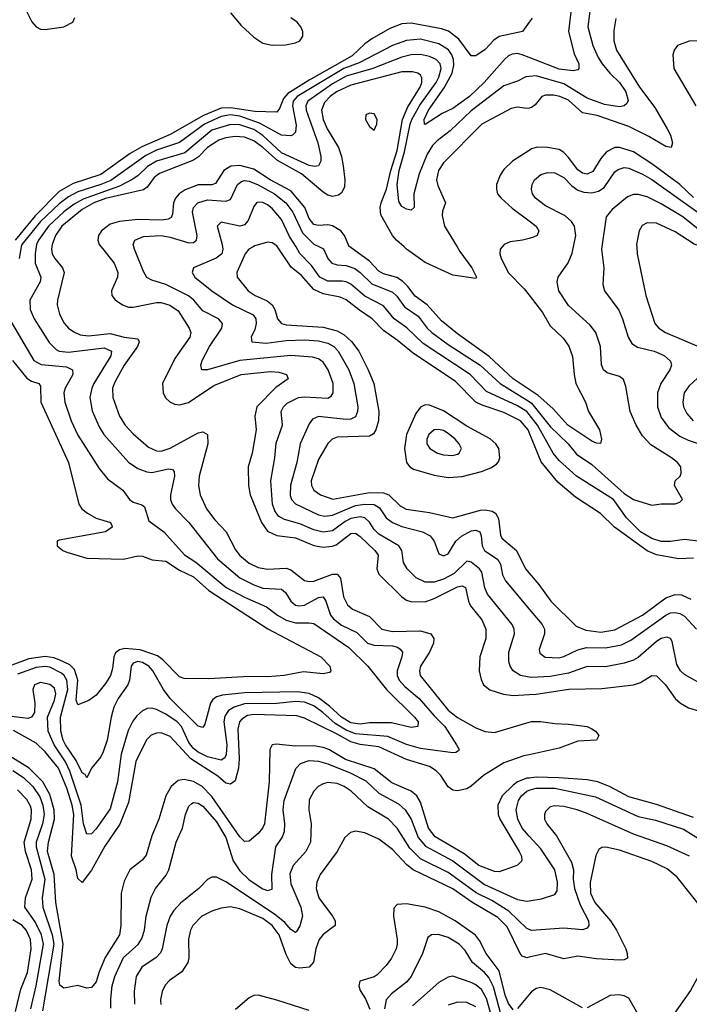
# Model space of a CAD drawing. Header units: inches. Extents: x 1308407 to 1441228, y 959628 to 1036311.
# Tile 30 of 256: x 1337799 to 1340691, y 976730 to 980981. Entities that reach past the tile are written whole.
import ezdxf

# ---------------------------------------------------------------- set-up
doc = ezdxf.new("R2010")
doc.units = ezdxf.units.IN
doc.header["$MEASUREMENT"] = 0
for name, color, linetype in [('B3937', 7, 'Continuous'), ('B3938', 7, 'Continuous'), ('B3947', 7, 'Continuous'), ('B3948', 7, 'Continuous')]:
    doc.layers.add(name, color=color, linetype=linetype)

msp = doc.modelspace()

# ---------------------------------------------------------------- linework, layer by layer
at = {"layer": 'B3937', "color": 5}
for points, elevation in [([(1337870.9, 980000), (1337865.8, 979970), (1337866.4, 979930), (1337890.6, 979870), (1337887.9, 979850), (1337842.8, 979770), (1337844.2, 979730), (1337862.1, 979690), (1337927.2, 979587.2), (1337956.6, 979556.6), (1337970.4, 979550), (1338010, 979546.1), (1338163.9, 979563.9), (1338195.5, 979550), (1338193.1, 979530), (1338119.2, 979410), (1338110.5, 979390), (1338102.8, 979350), (1338112.8, 979292.8), (1338143.2, 979223.2), (1338162.8, 979190), (1338270, 979070.9), (1338310, 979044), (1338348.6, 979028.6), (1338370, 979025.9), (1338442.6, 979042.7), (1338458.9, 979038.9), (1338466.7, 979030), (1338467.9, 979010), (1338451.3, 978930), (1338450.9, 978910), (1338457.8, 978890), (1338471.8, 978870), (1338530.7, 978810), (1338653.9, 978653.9), (1338750, 978571.5), (1338810, 978540.5), (1338850, 978526.4), (1338930, 978522.5), (1338947.4, 978507.4), (1338970.2, 978470), (1338990, 978454.1), (1339005.5, 978450), (1339030, 978453), (1339090, 978486.4), (1339110, 978490.1), (1339122.2, 978470), (1339141.8, 978410), (1339154.5, 978394.5), (1339190, 978367.4), (1339255.6, 978335.6), (1339301.3, 978290), (1339330, 978280.8), (1339410, 978277.8), (1339431.6, 978271.6), (1339443.1, 978263.1), (1339452.2, 978250), (1339450.1, 978230.1), (1339429.4, 978170), (1339429.7, 978150), (1339437.9, 978130), (1339462.5, 978102.5), (1339524.9, 978050), (1339590, 977975.1), (1339636.2, 977930), (1339686.4, 977850), (1339696.9, 977830), (1339695.2, 977824.8), (1339682.9, 977817.1), (1339670, 977816.5), (1339530, 977834.7), (1339470, 977851.2), (1339390, 977887.1), (1339250, 977897.8), (1339210, 977913.8), (1339162, 977942), (1339109.2, 977990), (1339070, 978018.4), (1339030, 978034), (1338990, 978036.9), (1338910, 978028.7), (1338770, 978027.2), (1338726.4, 978013.6), (1338701.5, 977998.5), (1338685.7, 977974.3), (1338681.4, 977950), (1338694.2, 977850), (1338691.7, 977808.3), (1338685.7, 977794.2), (1338670, 977784.5), (1338610, 977798.3), (1338570, 977818.4), (1338550, 977835.1), (1338530, 977861), (1338497.6, 977930), (1338479.3, 977950), (1338430, 977983.3), (1338390, 978003.6), (1338370, 978008.5), (1338350, 978006.8), (1338330, 977997.3), (1338304.9, 977975.1), (1338288.1, 977951.9), (1338268.4, 977911.6), (1338237.4, 977810), (1338221.7, 977690), (1338190, 977574.4), (1338130, 977487.4), (1338110, 977465.5), (1338090, 977464.4), (1338075.6, 977510), (1338064.5, 977590), (1338016.5, 977736.5), (1337997, 977777), (1337948.6, 977850), (1337923, 977910), (1337919.2, 977970), (1337950, 978042.9), (1337955.2, 978070), (1337950, 978094.6), (1337930, 978111.5), (1337890, 978118.9), (1337863.2, 978110), (1337856, 978090), (1337864.6, 978030), (1337864, 977990), (1337850.2, 977970), (1337835.2, 977964.8), (1337730, 977977.3)], 2860), ([(1337806.3, 980000), (1337796.6, 979950)], 2840), ([(1337937.9, 980000), (1337936.6, 979990), (1337940.4, 979970), (1337950.8, 979950), (1337983.9, 979910), (1337991.7, 979890), (1337962.2, 979770), (1337961.6, 979750), (1337970.7, 979710), (1337991.5, 979671.5), (1338010, 979650.1), (1338033, 979633), (1338061, 979621), (1338096.8, 979616.8), (1338190, 979626.7), (1338250, 979611.2), (1338310, 979604), (1338316.2, 979590), (1338308.5, 979570), (1338250.1, 979490), (1338210, 979416.8), (1338200.8, 979390), (1338202.2, 979350), (1338230.1, 979270.1), (1338255.6, 979230), (1338290, 979193.4), (1338356.2, 979136.2), (1338390, 979119.1), (1338410, 979119), (1338450, 979131.9), (1338570, 979197.3), (1338590, 979201.8), (1338610, 979190.3), (1338612.1, 979150), (1338574.6, 979010), (1338572.3, 978970), (1338578.6, 978930), (1338606.4, 978870), (1338642.5, 978822.5), (1338691.9, 978770), (1338732.1, 978692.1), (1338750, 978668.5), (1338790, 978635), (1338830, 978615.9), (1338870, 978608.4), (1338950, 978613.3), (1338970, 978605.3), (1339030, 978560.4), (1339050, 978555.3), (1339070, 978556.7), (1339150, 978587.3), (1339170, 978587.5), (1339185.1, 978570), (1339198.3, 978490), (1339215.2, 978455.2), (1339236.7, 978436.7), (1339310, 978403.8), (1339363.2, 978350), (1339410, 978340.2), (1339530, 978342.7), (1339575.5, 978330), (1339588.6, 978310), (1339587.2, 978290), (1339569.6, 978250), (1339530.1, 978190), (1339526, 978170), (1339529.5, 978150), (1339650, 977999.7), (1339690, 977968.7), (1339770, 977923.1), (1339810, 977907.6), (1339850, 977904.2), (1340000, 977947.8)], 2880), ([(1338151, 980000), (1338206.9, 979930), (1338222.7, 979890), (1338221.9, 979870), (1338195.3, 979810), (1338197.7, 979790), (1338211.2, 979771.2), (1338243.2, 979750), (1338270, 979740.1), (1338290, 979739.4), (1338390, 979760.5), (1338410, 979759.7), (1338448.6, 979748.6), (1338483.6, 979723.6), (1338530.8, 979650), (1338538.5, 979630), (1338534.5, 979610), (1338470, 979518), (1338416.6, 979410), (1338419.1, 979370), (1338429.2, 979349.2), (1338450, 979330.2), (1338470, 979321), (1338490, 979318.5), (1338528.8, 979328.8), (1338637.6, 979402.4), (1338756.4, 979450), (1338882, 979462), (1338918.9, 979458.9), (1338952, 979450), (1338958.7, 979430), (1338906.4, 979393.6), (1338823.7, 979310), (1338815.6, 979270), (1338821.5, 979210), (1338804.2, 979110), (1338786.9, 979050), (1338788.1, 978970), (1338794.9, 978930), (1338843.2, 978810), (1338870, 978773.5), (1338910, 978754.9), (1338990, 978744.5), (1339070, 978711.1), (1339110, 978703.4), (1339150, 978707.8), (1339165.7, 978714.3), (1339230, 978762.8), (1339250, 978763.7), (1339270, 978750.6), (1339333.4, 978690), (1339347.7, 978670), (1339342.1, 978610), (1339350, 978587.8), (1339450, 978489.5), (1339470, 978475.4), (1339488.8, 978468.8), (1339550, 978468.5), (1339590, 978482.2), (1339690, 978531.9), (1339710, 978536.9), (1339724.9, 978530), (1339737.9, 978470), (1339746.6, 978450), (1339795.1, 978390), (1339812.2, 978350), (1339812.3, 978310), (1339786.6, 978230), (1339784.5, 978170), (1339792.4, 978132.4), (1339802.3, 978110), (1339830, 978087.5), (1339889.3, 978069.3), (1339930, 978063), (1340000, 978067.5)], 2920), ([(1340000, 978142.5), (1339963.1, 978150), (1339930.6, 978170.6), (1339917.8, 978190), (1339912.3, 978210), (1339911.5, 978250), (1339935.9, 978330), (1339934.5, 978350), (1339926.3, 978370), (1339820.2, 978500.2), (1339808, 978528), (1339795.7, 978595.7), (1339785.7, 978610), (1339750, 978639.5), (1339730, 978643), (1339675.9, 978590), (1339630, 978565.3), (1339590, 978552.7), (1339550, 978552.8), (1339511.7, 978571.7), (1339472.3, 978610), (1339457.6, 978637.6), (1339450.1, 978690), (1339436.6, 978710), (1339350, 978760.1), (1339330, 978779.8), (1339310, 978811.9), (1339290, 978830), (1339270, 978834.2), (1339230, 978827.5), (1339205.2, 978814.8), (1339150, 978774.6), (1339110, 978768.8), (1339070, 978778.4), (1339010, 978804.1), (1338942.8, 978822.8), (1338917.5, 978837.5), (1338900.8, 978860.8), (1338891.3, 978890), (1338884.6, 978990), (1338902.1, 979090), (1338906.8, 979153.1), (1338934.6, 979230), (1338929.4, 979290), (1338939, 979310), (1338954.9, 979325.1), (1339003.7, 979350), (1339030, 979353.3), (1339130, 979347.8), (1339144.7, 979355.3), (1339153.1, 979370), (1339153.3, 979410), (1339131.5, 979470), (1339110, 979502.7), (1339090, 979517.1), (1339064.1, 979524.1), (1338970, 979531.8), (1338750, 979509.2), (1338610, 979468.9), (1338586, 979470), (1338581.2, 979490), (1338587.1, 979510), (1338618.7, 979570), (1338672.9, 979650), (1338675.1, 979670), (1338658.5, 979690), (1338590, 979724.2), (1338551.7, 979770), (1338528.4, 979788.4), (1338430, 979837.5), (1338370, 979856.8), (1338348.6, 979868.6), (1338333.9, 979893.9), (1338295.5, 979990), (1338292.4, 980000)], 2940), ([(1338676, 980000), (1338677.5, 979990), (1338672.9, 979970), (1338647.9, 979952.1), (1338550.3, 979910), (1338544.4, 979890), (1338555.4, 979870), (1338630, 979810.1), (1338719, 979750), (1338807.4, 979707.4), (1338818.8, 979690), (1338820.8, 979670), (1338815.7, 979644.3), (1338799.3, 979610), (1338802.4, 979590), (1338864.5, 979584.5), (1338950, 979596.8), (1339030, 979598.3), (1339090, 979594.9), (1339130, 979585.1), (1339156.6, 979570), (1339174.8, 979550), (1339221.4, 979470), (1339242, 979410), (1339259.3, 979310), (1339258.9, 979290), (1339250, 979266.3), (1339230, 979255.8), (1339210, 979254.7), (1339090, 979267.5), (1339063.8, 979256.2), (1339050, 979235.8), (1339010.5, 979149.5), (1338996.5, 979070), (1338969, 978971), (1338967.6, 978927.6), (1338973.5, 978910), (1338990, 978890.8), (1339090, 978842.9), (1339117.6, 978837.6), (1339150, 978842), (1339250, 978883.4), (1339290.1, 978890.1), (1339330, 978887.6), (1339353.1, 978873.1), (1339382.8, 978830), (1339409.8, 978809.8), (1339450, 978793.6), (1339539.5, 978770), (1339572.5, 978752.5), (1339590.2, 978730), (1339610, 978674.4), (1339630, 978665.8), (1339650, 978675.2), (1339683.6, 978730), (1339708, 978752), (1339750, 978773.9), (1339770, 978777.3), (1339786.7, 978770), (1339793.1, 978753.1), (1339797.2, 978710), (1339806.5, 978690), (1339864.4, 978650), (1339875.4, 978630), (1339884.9, 978584.9), (1339898, 978558), (1340000, 978436.4)], 2960), ([(1338807.5, 980000), (1338789.7, 979990.3), (1338773.5, 979970), (1338736.8, 979890), (1338738.8, 979870), (1338786.1, 979810), (1338816.2, 979790), (1338867.7, 979767.7), (1338890.1, 979750.1), (1338901.7, 979730), (1338912.5, 979690), (1338929.7, 979669.7), (1338950, 979664.4), (1339110, 979654.3), (1339170, 979638.5), (1339201.3, 979621.3), (1339232.1, 979592.1), (1339263.9, 979550), (1339305.2, 979470), (1339328.3, 979410), (1339351.2, 979290), (1339349.3, 979250), (1339338.3, 979210), (1339327, 979193), (1339310, 979183.7), (1339170, 979179.1), (1339149.7, 979170.3), (1339130, 979151.6), (1339090, 979082.4), (1339058.2, 978990), (1339059.6, 978970), (1339070, 978950.2), (1339098.2, 978930), (1339151.3, 978911.3), (1339310, 978940.4), (1339370, 978938.6), (1339394.4, 978930), (1339442.1, 978882.1), (1339468.5, 978868.5), (1339570, 978854), (1339670, 978831.1), (1339790, 978863.3), (1339810, 978865.7), (1339839.4, 978859.4), (1339853.9, 978850), (1339867.8, 978827.8), (1339876.2, 978756.2), (1339882.3, 978742.3), (1339945.7, 978690), (1339983.5, 978610), (1340000, 978590.9)], 2980), ([(1340000, 979198.4), (1339995.2, 979210), (1339963.1, 979250), (1339890, 979285.5), (1339796.5, 979316.5), (1339769.6, 979329.6), (1339680.3, 979420.3), (1339499.7, 979539.7), (1339430, 979598.2), (1339370, 979639.4), (1339322, 979690), (1339266.7, 979726.7), (1339210, 979771.9), (1339183.4, 979783.4), (1339110, 979797.2), (1339070, 979816.1), (1339016.9, 979876.9), (1338972.2, 979912.2), (1338913.1, 980000)], 2980), ([(1340000, 979276.3), (1339990, 979289.1), (1339950, 979314.1), (1339816.2, 979376.2), (1339745, 979450), (1339542.7, 979582.7), (1339471.1, 979651.1), (1339417.1, 979690), (1339370, 979746), (1339290, 979787.4), (1339230, 979839.9), (1339210, 979849.5), (1339191.9, 979851.9), (1339130, 979852.3), (1339096.4, 979870), (1339059.4, 979919.4), (1339010, 979972.4), (1338992.9, 980000)], 2960), ([(1339093.6, 980000), (1339111.2, 979991.2), (1339130.5, 979950), (1339148.2, 979930), (1339170, 979923.3), (1339210, 979919.9), (1339247, 979907), (1339270.4, 979890.4), (1339321, 979841), (1339410, 979805.5), (1339428.2, 979788.2), (1339461.7, 979741.7), (1339520.7, 979700.7), (1339558.9, 979650), (1339579.6, 979630), (1339650, 979578.5), (1339788, 979490), (1339874.4, 979410), (1340000, 979332.3)], 2940), ([(1340000, 979384.3), (1339931.4, 979430), (1339827, 979527.1), (1339690, 979624.8), (1339621.3, 979681.3), (1339559.9, 979750), (1339507.9, 979787.9), (1339476, 979830), (1339452.3, 979852.3), (1339427.6, 979867.6), (1339370, 979883.9), (1339350, 979896.1), (1339310, 979938.5), (1339225.8, 980000)], 2920), ([(1339688.4, 980000), (1339700.3, 979980.3), (1339752.4, 979910), (1339772.7, 979870), (1339770, 979864.5), (1339670, 979877.6), (1339550, 979933.1), (1339470.6, 979990), (1339459.8, 980000)], 2880), ([(1339883.5, 980000), (1339874.7, 979990), (1339873.7, 979970), (1339878.6, 979950), (1339910, 979888.7), (1339978.9, 979818.9), (1340000, 979791.3)], 2920), ([(1337750, 979698.9), (1337861.2, 979510), (1337892.2, 979492.2), (1338002.3, 979482.3), (1338027.6, 979470), (1338029.5, 979450), (1337996.4, 979390), (1337990.1, 979370), (1337994.1, 979330), (1338021.9, 979250), (1338050, 979188.1), (1338142.9, 979042.9), (1338179.3, 978999.3), (1338245.3, 978950), (1338274.4, 978910), (1338290, 978898.6), (1338326.4, 978886.4), (1338338.1, 978878.1), (1338357.6, 978817.6), (1338421.5, 978770), (1338511.1, 978671.1), (1338559.5, 978639.5), (1338691.6, 978530), (1338770, 978487.4), (1338866, 978446), (1338912.4, 978410), (1338950, 978388.7), (1338990, 978377.1), (1339050, 978377.6), (1339070, 978373.8), (1339220.4, 978270), (1339303.2, 978190), (1339383.4, 978090), (1339504.5, 977970), (1339520.1, 977950), (1339518.9, 977930), (1339490, 977924.9), (1339405.1, 977945.1), (1339310, 977944.8), (1339270, 977940), (1339230, 977946), (1339189.8, 977969.8), (1339137.9, 978017.9), (1339090, 978053.1), (1339050, 978071.7), (1338999.2, 978079.2), (1338770, 978075.5), (1338675.1, 978064.9), (1338650, 978057.9), (1338634, 978046), (1338624, 978030), (1338599.7, 977940.3), (1338590, 977924.8), (1338570, 977931.4), (1338449.9, 978050), (1338419.9, 978090), (1338374, 978170), (1338357.7, 978190), (1338330, 978206.3), (1338310, 978210.3), (1338290, 978202.9), (1338281.2, 978190), (1338273.7, 978130), (1338266.9, 978110), (1338224.6, 978050), (1338206.6, 978013.4), (1338194.2, 977970), (1338176.7, 977870), (1338160.1, 977819.9), (1338150, 977798.5), (1338110.3, 977750), (1338090, 977707.6), (1338082, 977722), (1338070, 977729.8), (1338043.3, 977783.3), (1337997.6, 977850), (1337987.4, 977870), (1337976.5, 977910), (1337975.6, 977970), (1338007.5, 978090), (1338003.5, 978130), (1337992.1, 978150), (1337980.1, 978160.1), (1337930, 978185.1), (1337910, 978188.4), (1337870, 978184), (1337790, 978156)], 2840), ([(1337769.1, 979510), (1337830, 979434.2), (1337850, 979420.7), (1337882.3, 979410), (1337890, 979399.5), (1337890.7, 979329.3), (1338010.6, 979070), (1338054.4, 978890), (1338068, 978870), (1338092.1, 978850), (1338130, 978829.3), (1338191.8, 978810), (1338197.6, 978797.6), (1338198.4, 978790), (1338170, 978769.7), (1337970, 978734.5), (1337961.2, 978730), (1337960.7, 978710), (1337985.3, 978690), (1338002.4, 978682.4), (1338090, 978656.6), (1338247.5, 978652.5), (1338310, 978666.4), (1338330, 978665.1), (1338371.4, 978648.7), (1338430, 978643.1), (1338490, 978604.6), (1338550, 978575.4), (1338616.7, 978516.7), (1338871.4, 978351.4), (1339100.2, 978230), (1339139.6, 978190), (1339143.8, 978170), (1339137.5, 978162.5), (1339110, 978156.9), (1339025.9, 978165.9), (1338941, 978150), (1338870, 978143.7), (1338790, 978146), (1338615.9, 978135.9), (1338510, 978137.3), (1338490, 978143.9), (1338418, 978218), (1338394.8, 978234.8), (1338320, 978260), (1338254, 978266), (1338230, 978259.9), (1338213, 978247), (1338206.1, 978230), (1338200.5, 978179.5), (1338191.9, 978150), (1338170, 978114.7), (1338130, 978064.8), (1338097.7, 978042.3), (1338050, 978022.7), (1338043.4, 978043.4), (1338050.8, 978130), (1338035.9, 978175.9), (1338015.4, 978195.4), (1337970, 978217.7), (1337946.4, 978226.4), (1337910, 978231.6), (1337838.7, 978221.3), (1337765.5, 978194.5)], 2820), ([(1340000, 977807.6), (1339977.4, 977802.6), (1339890, 977773.3), (1339802.2, 977717.8), (1339750, 977672), (1339730, 977660.6), (1339690, 977652), (1339670, 977654.1), (1339650, 977669), (1339618.6, 977718.6), (1339598.7, 977738.7), (1339570, 977757.3), (1339470, 977787.6), (1339350, 977841.3), (1339270, 977852.2), (1339230, 977862.9), (1339170, 977897.1), (1339030, 977965.5), (1338995.9, 977975.9), (1338810, 977981), (1338783.6, 977976.4), (1338758.9, 977961.1), (1338749.3, 977950), (1338742.1, 977917.9), (1338747.1, 977790), (1338744.7, 977750), (1338730, 977694.7), (1338710, 977680.8), (1338690, 977684.2), (1338655.2, 977715.2), (1338538.7, 977790), (1338450, 977885.9), (1338410, 977902), (1338390, 977901), (1338367.9, 977892.1), (1338347.3, 977872.7), (1338301.5, 977778.5), (1338270, 977601.7), (1338231.5, 977508.5), (1338166.5, 977413.5), (1338110, 977309.8), (1338070, 977256.4), (1338050, 977272.7), (1338043, 977310), (1338022.7, 977370), (1338032.7, 977550), (1338026.3, 977590), (1338003.7, 977663.7), (1337966.7, 977750), (1337910, 977820.3), (1337870, 977857.3), (1337772.7, 977912.7)], 2880), ([(1340000, 977707.2), (1339990, 977705.8), (1339950.1, 977690), (1339930, 977676.6), (1339882.6, 977630), (1339864.6, 977590), (1339865.9, 977550), (1339873, 977530), (1339957, 977390), (1339966.4, 977370), (1339968, 977350), (1339950, 977330.9), (1339935.2, 977324.8), (1339870, 977302), (1339850, 977303.8), (1339782.5, 977330), (1339719.1, 977379.1), (1339593.2, 977453.2), (1339564.9, 977490), (1339530, 977603.1), (1339514.1, 977630), (1339489.9, 977650), (1339406.1, 977686.1), (1339330, 977746.1), (1339207, 977787), (1339134.3, 977830), (1339110, 977839.2), (1339070, 977845.5), (1338990, 977844), (1338906.9, 977853.1), (1338890, 977849.8), (1338879.1, 977830), (1338876.3, 977690), (1338856.2, 977510), (1338847.8, 977490), (1338830, 977467), (1338790, 977434.2), (1338770, 977432.4), (1338750, 977452.7), (1338630, 977627.3), (1338587.5, 977670), (1338550, 977692.3), (1338510, 977701.3), (1338483.9, 977696.1), (1338453.2, 977670), (1338431, 977630), (1338399.9, 977530), (1338370, 977456.9), (1338345.8, 977374.2), (1338328.2, 977351.8), (1338275.7, 977310), (1338250, 977261.3), (1338237.8, 977210), (1338236.4, 977070), (1338231.2, 977030), (1338168.1, 976931.9), (1338142.2, 976870), (1338130, 976827.6), (1338110, 976802.5), (1338090, 976799.8), (1338050, 976810.9), (1337990, 976800.3), (1337972.7, 976812.7), (1337969.6, 976829.6), (1337987.7, 976990), (1337956, 977170), (1337948.9, 977290), (1337920.2, 977390), (1337923.5, 977430), (1337949.3, 977530), (1337948.4, 977570), (1337930, 977635.4), (1337899.8, 977690), (1337841.1, 977750), (1337750, 977805.9)], 2920), ([(1338193.1, 976713.1), (1338193.8, 976753.8), (1338199.5, 976810), (1338210.1, 976850), (1338248.3, 976931.7), (1338311.3, 976988.7), (1338326.4, 977013.6), (1338337.9, 977050), (1338345.7, 977110), (1338368, 977192), (1338386.7, 977230), (1338432.2, 977287.8), (1338443, 977310), (1338475.5, 977430), (1338503, 977490), (1338515, 977550), (1338530, 977585.1), (1338543.1, 977596.9), (1338550, 977601.1), (1338570, 977598.8), (1338590, 977585.2), (1338650, 977518.6), (1338689.9, 977450), (1338720.9, 977350), (1338750, 977305.8), (1338790, 977267.2), (1338850, 977228.7), (1338870, 977221.6), (1338890, 977227.8), (1338889.1, 977290), (1338905.3, 977410), (1338932.8, 977450), (1338943.5, 977476.5), (1338945, 977510), (1338937.6, 977570), (1338941.9, 977610), (1338992.5, 977747.5), (1339012.6, 977770), (1339050, 977782.3), (1339090, 977779.2), (1339130, 977768.5), (1339226.5, 977730), (1339294.6, 977694.6), (1339350, 977642.3), (1339435.4, 977595.4), (1339464.8, 977570), (1339490, 977529.8), (1339520.6, 977450), (1339552.6, 977412.6), (1339670.4, 977350), (1339806.8, 977246.8), (1339950, 977182.8), (1339990, 977175.2), (1340000, 977176.9)], 2940), ([(1337770, 977739.5), (1337815.8, 977710), (1337855.7, 977670), (1337886.3, 977626.3), (1337899.6, 977590), (1337904.5, 977550), (1337898.5, 977510), (1337871, 977430), (1337870, 977410), (1337907.8, 977270), (1337896.5, 977190), (1337899.9, 977150), (1337940.1, 977030), (1337946.8, 976990), (1337897.5, 976702.5)], 2940), ([(1340000, 977053), (1339990, 977056.8), (1339912, 977132), (1339838.4, 977178.4), (1339771.2, 977211.2), (1339650, 977299.9), (1339530, 977358.3), (1339484.6, 977404.6), (1339430, 977489.9), (1339392.5, 977530), (1339302.6, 977582.6), (1339230.6, 977650), (1339200.3, 977670), (1339170, 977682.9), (1339130, 977687.8), (1339110, 977682.4), (1339089.2, 977670), (1339070, 977649.8), (1339050, 977613.3), (1339047.9, 977570), (1339057.7, 977510), (1339055.3, 977430), (1339035.6, 977390), (1338981.3, 977330), (1338966.6, 977293.4), (1338970.5, 977250), (1339013.8, 977150), (1339021.6, 977110), (1339010, 977069.6), (1338995, 977045), (1338990, 977040.4), (1338970, 977053.3), (1338944, 977084), (1338899.7, 977119.7), (1338690, 977258.7), (1338650, 977278.8), (1338630, 977279.1), (1338611, 977269), (1338573.4, 977230), (1338493.9, 977166.1), (1338464.7, 977135.3), (1338449.7, 977110.3), (1338434.7, 977070), (1338415.4, 976970), (1338407.8, 976952.2), (1338388.2, 976931.8), (1338326.8, 976890), (1338302.9, 976850), (1338293.7, 976786.3), (1338295.5, 976730)], 2960), ([(1337847.6, 976710), (1337870.7, 976809.3), (1337902.6, 976990), (1337893.2, 977030), (1337866.2, 977086.2), (1337821.6, 977150), (1337824.3, 977190), (1337853.4, 977270), (1337850.2, 977310), (1337824.9, 977390), (1337819.3, 977430), (1337849, 977530), (1337850.5, 977570), (1337845.9, 977585.9), (1337830, 977614.3), (1337790, 977656.2)], 2960), ([(1340000, 977456), (1339969.2, 977490), (1339951, 977530), (1339944, 977570), (1339954.1, 977610), (1339967.1, 977630), (1339990, 977650.6), (1340000, 977654)], 2940), ([(1340000, 976933.3), (1339990, 976931), (1339970, 976938.4), (1339961, 976950), (1339904.4, 977064.4), (1339864.9, 977104.9), (1339751.8, 977171.8), (1339670, 977228.1), (1339498.8, 977310), (1339471.6, 977331.6), (1339410, 977399), (1339350, 977442.8), (1339290, 977469.8), (1339250, 977477.1), (1339228, 977472), (1339203.2, 977450), (1339170, 977389.7), (1339097.6, 977290), (1339082.3, 977257.7), (1339079.2, 977230), (1339091.4, 977190), (1339150.8, 977110), (1339161.3, 977090), (1339162.3, 977070), (1339110, 977031), (1339092.7, 977010), (1339078.6, 976970), (1339068.2, 976911.8), (1339050, 976890.9), (1339010, 976886.1), (1338990, 976888.5), (1338970, 976904.8), (1338950, 976945), (1338919.7, 977030), (1338890.6, 977070), (1338850, 977100.1), (1338750, 977142), (1338709.6, 977150.4), (1338670, 977144.9), (1338630, 977132.2), (1338585.6, 977110), (1338547.9, 977070), (1338537.7, 977050), (1338529.1, 977010.9), (1338529.5, 976930.5), (1338525.1, 976910), (1338500.2, 976870), (1338446.5, 976833.5), (1338427.7, 976812.3), (1338414.4, 976785.6), (1338408.3, 976750), (1338409.6, 976729.6)], 2980), ([(1339930, 976705.6), (1339910, 976734.2), (1339895.9, 976770), (1339870, 976874.7), (1339814.7, 976950), (1339785.8, 977005.8), (1339768.6, 977028.6), (1339680.2, 977090), (1339610, 977129.1), (1339550, 977149), (1339470, 977164.1), (1339430, 977160.4), (1339415.3, 977144.7), (1339414.6, 977110), (1339430.1, 977010.1), (1339429.5, 976990), (1339425.4, 976970), (1339405.6, 976930), (1339382.3, 976897.7), (1339342.9, 976857.1), (1339330, 976848.1), (1339269.2, 976830), (1339263.7, 976810), (1339270.1, 976790), (1339293.3, 976753.3), (1339311.5, 976708.5)], 3020), ([(1337780.9, 976699.1), (1337804.7, 976795.3), (1337832.5, 976867.5), (1337849.7, 976970), (1337845.6, 977010), (1337828.2, 977048.2), (1337810, 977070.3), (1337770, 977095)], 2980), ([(1339890, 976640.7), (1339845.3, 976805.3), (1339825.3, 976845.3), (1339807, 976867), (1339755, 976910), (1339723, 976963), (1339696.8, 976990), (1339650, 977018.3), (1339607.9, 977032.1), (1339577.3, 977030), (1339562.1, 977017.9), (1339538.7, 976950), (1339490.1, 976849.9), (1339470, 976825.6), (1339404.7, 976775.3), (1339382.7, 976750), (1339374.7, 976710)], 3040), ([(1339851, 976630), (1339815, 976755), (1339793.5, 976793.5), (1339770, 976814.3), (1339750, 976824.1), (1339670, 976851.9), (1339650, 976847.8), (1339610, 976823.9), (1339495.9, 976724.1)], 3060), ([(1339050, 976702.9), (1338910, 976748.4), (1338830, 976769), (1338810, 976767.8), (1338790, 976757.8), (1338732.1, 976707.9)], 3020), ([(1340000, 976771.9), (1339950, 976712.2)], 3020), ([(1339770, 976718.9), (1339730, 976737.2), (1339690, 976739.9), (1339650, 976726.6)], 3080)]:
    msp.add_lwpolyline(points, dxfattribs=dict(at, elevation=elevation))
for points, elevation in [([(1339550, 979317.8), (1339531, 979309), (1339510, 979280.3), (1339469.4, 979190), (1339461.5, 979130), (1339469.6, 979069.6), (1339484.1, 979050), (1339500.7, 979040.7), (1339590, 979015.1), (1339650, 979004.8), (1339710, 979008.8), (1339794, 979030), (1339833.8, 979046.2), (1339858.1, 979061.9), (1339867.6, 979072.4), (1339873.5, 979090), (1339868.1, 979130), (1339855.5, 979150), (1339831.4, 979171.4), (1339730, 979226), (1339630, 979292.5), (1339570, 979317.2)], 3020), ([(1339607.7, 979212.3), (1339588.9, 979210), (1339566.2, 979190), (1339558.2, 979170), (1339558, 979150), (1339570.2, 979130), (1339604.2, 979110), (1339630, 979102.4), (1339670, 979100.2), (1339690, 979105.8), (1339698, 979110), (1339707.3, 979130), (1339697.4, 979150), (1339679.8, 979170), (1339650, 979195), (1339630, 979206.9)], 3040)]:
    msp.add_lwpolyline(points, close=True, dxfattribs=dict(at, elevation=elevation))
at = {"layer": 'B3938', "color": 5}
for points, elevation in [([(1337830, 981015.2), (1337851.7, 980971.7), (1337870.9, 980950.9), (1337890, 980940.5), (1337910, 980938.2), (1337990, 980950.6), (1338029, 980970), (1338037.5, 980990)], 2820), ([(1338710, 981010.7), (1338756.2, 980956.2), (1338810, 980905.1), (1338850, 980879.4), (1338890, 980871.7), (1338948, 980872), (1338990, 980880.8), (1339009.6, 980890.4), (1339022.7, 980910), (1339022.3, 980930), (1339013.9, 980950), (1338998.2, 980970), (1338970, 980988.8)], 2820), ([(1340000, 980970.1), (1339970.5, 980930), (1339870, 980909.1), (1339847.4, 980892.6), (1339810, 980851.9), (1339770, 980825.1), (1339750, 980825.1), (1339696.7, 980896.7), (1339651.6, 980931.6), (1339621.9, 980941.9), (1339490, 980966.4), (1339450, 980963.4), (1339397.5, 980942.5), (1339320.8, 980899.2), (1339290, 980877.4), (1339235.1, 980824.9), (1339050, 980720), (1338958.1, 980661.9), (1338938.9, 980641.1), (1338922.2, 980597.8), (1338910, 980582.3), (1338815.2, 980584.8), (1338710, 980600.8), (1338670, 980598.8), (1338593.1, 980566.9), (1338450, 980485.7), (1338327.6, 980432.4), (1338276.8, 980403.2), (1338150, 980313.5), (1338030, 980273.6), (1337970, 980239.9), (1337865.8, 980134.2), (1337779.4, 980030)], 2820), ([(1340000, 980817.9), (1339970, 980829.4), (1339950, 980834.6), (1339927.1, 980832.9), (1339910, 980825.4), (1339892.6, 980810), (1339806, 980710), (1339742.5, 980650), (1339670, 980597.9), (1339623.9, 980576.1), (1339550, 980528.4), (1339547.3, 980530), (1339546.3, 980550), (1339564.8, 980590), (1339632.5, 980687.5), (1339666.7, 980750), (1339674.4, 980785.6), (1339673.1, 980810), (1339666.2, 980830), (1339651.3, 980851.3), (1339610, 980876.8), (1339530, 980896.9), (1339470, 980892.1), (1339410, 980870.3), (1339265.4, 980794.6), (1339198.7, 980770), (1338997.3, 980650), (1338980.6, 980630), (1338977.3, 980610), (1338993.7, 980526.3), (1338990, 980495.6), (1338977.3, 980482.7), (1338970, 980479.4), (1338930, 980483.1), (1338834.8, 980534.8), (1338750, 980564.3), (1338710, 980570.1), (1338670, 980563.3), (1338597.2, 980530), (1338489.7, 980450.3), (1338390, 980417.3), (1338344.5, 980395.5), (1338192.9, 980287.1), (1338150, 980269), (1338050, 980237.3), (1338010, 980216.3), (1337970, 980186.2), (1337890, 980110), (1337808.2, 980010), (1337806.3, 980000)], 2840), ([(1340000, 980735.5), (1339985.9, 980734.1), (1339950, 980716.1), (1339890, 980695.1), (1339750, 980587.5), (1339659.1, 980500.9), (1339602, 980458), (1339582.3, 980437.7), (1339559.5, 980400.5), (1339524.3, 980315.7), (1339501, 980230), (1339503.6, 980170), (1339490, 980158.7), (1339470, 980162.9), (1339450, 980175.3), (1339436.8, 980196.8), (1339430.3, 980270.3), (1339438.4, 980330), (1339461.6, 980410), (1339485.2, 980530), (1339493, 980550), (1339528, 980612), (1339597.6, 980710), (1339610, 980733.2), (1339619.6, 980770), (1339616, 980790), (1339598.4, 980810), (1339570, 980822.6), (1339530, 980831), (1339490, 980829), (1339450, 980820.1), (1339324.4, 980770), (1339210, 980736.7), (1339150, 980703.9), (1339043.8, 980630), (1339035.3, 980610), (1339036.5, 980590), (1339086.8, 980450), (1339100.5, 980390), (1339100.2, 980370), (1339090, 980349.8), (1339072.9, 980347.1), (1339050, 980351.8), (1338930, 980406.5), (1338850, 980481.7), (1338810, 980507.4), (1338750, 980527.7), (1338709.3, 980529.3), (1338630, 980504.7), (1338513.1, 980406.9), (1338390, 980369.7), (1338351.9, 980348.1), (1338311.4, 980308.6), (1338287.5, 980292.5), (1338230, 980262.9), (1338073.2, 980206.8), (1338034.7, 980185.3), (1337990, 980152.2), (1337924.4, 980090), (1337880.9, 980030), (1337872.6, 980010), (1337870.9, 980000)], 2860), ([(1339459.8, 980000), (1339427.3, 980030), (1339409.9, 980050), (1339358.7, 980138.7), (1339356, 980170), (1339360.6, 980190), (1339383.7, 980250), (1339402, 980330), (1339430, 980417), (1339452.8, 980550), (1339475.5, 980604.5), (1339528.6, 980690), (1339535.6, 980710), (1339536.9, 980730), (1339530, 980741.5), (1339518.7, 980750), (1339496.5, 980756.5), (1339450, 980755.4), (1339230, 980698.9), (1339167.8, 980670), (1339140.1, 980650), (1339116, 980624), (1339103.4, 980590), (1339110.1, 980550), (1339127.3, 980510), (1339175.7, 980430), (1339189, 980390), (1339196.1, 980350), (1339203.1, 980290), (1339201.8, 980258.2), (1339190, 980233.3), (1339175.8, 980224.2), (1339150, 980218.4), (1339130, 980223.9), (1339110, 980236.5), (1339016.1, 980316.1), (1338913.4, 980373.4), (1338850, 980429.1), (1338810, 980457.7), (1338770, 980473.6), (1338730, 980476.5), (1338690, 980471.4), (1338659.4, 980460.6), (1338610, 980428.9), (1338571.3, 980388.7), (1338550, 980374.6), (1338403, 980317), (1338380.1, 980299.9), (1338350, 980258), (1338333.5, 980246.5), (1338170, 980209.6), (1338119.1, 980190), (1338070, 980162.1), (1337981.1, 980090), (1337954.3, 980050), (1337939.3, 980010), (1337937.9, 980000)], 2880), ([(1340000, 980599.9), (1339990, 980598.2), (1339950, 980603.6), (1339922.3, 980597.7), (1339795.2, 980530), (1339630, 980362.9), (1339607.6, 980330), (1339599.6, 980290), (1339605.7, 980265.7), (1339638.2, 980190), (1339625.3, 980154.7), (1339623.8, 980136.2), (1339634.2, 980090), (1339688.4, 980000)], 2880), ([(1340000, 980416.6), (1339927.6, 980370), (1339890, 980334.6), (1339874.6, 980310), (1339859.3, 980270), (1339858.2, 980250), (1339863.7, 980230), (1339878.7, 980210), (1339926.8, 980166.8), (1340000, 980112.4)], 2920), ([(1339225.8, 980000), (1339222.4, 980002.4), (1339201.7, 980050), (1339186, 980070), (1339150, 980091.8), (1339130, 980096.2), (1339090, 980092.7), (1339070, 980097.6), (1339050, 980122.7), (1339030.7, 980170.7), (1338970, 980242.7), (1338881.7, 980290), (1338810, 980335.4), (1338750, 980352.2), (1338711.8, 980348.2), (1338680.7, 980330), (1338645.7, 980274.3), (1338630, 980268.1), (1338570, 980268.6), (1338513.6, 980246.4), (1338488.4, 980230), (1338471.7, 980210), (1338464.4, 980190), (1338459.1, 980140.9), (1338453.1, 980126.9), (1338440.5, 980119.5), (1338410, 980115.3), (1338310, 980118.9), (1338230, 980109.9), (1338190, 980098.2), (1338153, 980070), (1338139.8, 980050), (1338137, 980030), (1338143.1, 980010), (1338151, 980000)], 2920), ([(1338292.4, 980000), (1338289.3, 980010), (1338296.5, 980030), (1338334.4, 980045.6), (1338410, 980048.8), (1338450, 980043), (1338530, 980018), (1338550, 980019.4), (1338563.2, 980030), (1338565.3, 980050), (1338545.2, 980150), (1338550.7, 980170), (1338569.4, 980190), (1338610, 980203.6), (1338690, 980198.2), (1338710, 980205.4), (1338739.8, 980270), (1338757, 980283), (1338770, 980286.9), (1338790, 980284.5), (1338830, 980267.9), (1338900.6, 980230), (1338949.5, 980190), (1338978.6, 980150), (1339020.7, 980060.7), (1339070, 980011.7), (1339093.6, 980000)], 2940), ([(1338992.9, 980000), (1338965, 980045), (1338930, 980118.5), (1338890, 980166.1), (1338870, 980182.2), (1338850, 980192.2), (1338830, 980194), (1338822, 980190), (1338810, 980175.4), (1338786.4, 980113.6), (1338770, 980095.9), (1338749.6, 980090.4), (1338670, 980107), (1338652.2, 980090), (1338674.5, 980010), (1338676, 980000)], 2960), ([(1338913.1, 980000), (1338910, 980004.7), (1338890, 980017.3), (1338870, 980020.6), (1338815.6, 980004.4), (1338807.5, 980000)], 2980), ([(1340000, 980037.1), (1339970.6, 980029.4), (1339917.6, 980022.4), (1339892.4, 980010), (1339883.5, 980000)], 2920)]:
    msp.add_lwpolyline(points, dxfattribs=dict(at, elevation=elevation))
at = {"layer": 'B3938', "color": 5, "elevation": 2920}
msp.add_lwpolyline([(1339310, 980578), (1339294.9, 980570), (1339293.1, 980550), (1339310, 980519.5), (1339330, 980504.9), (1339342.4, 980530), (1339342.8, 980550), (1339330, 980575.3)], close=True, dxfattribs=at)
at = {"layer": 'B3947', "color": 5}
for points, elevation in [([(1340000, 979332.3), (1340010, 979326.1), (1340090, 979225.3), (1340168, 979150), (1340204.8, 979104.8), (1340270, 979061.2), (1340410, 978935.1), (1340450, 978909.2), (1340530, 978885.3), (1340570, 978891.1), (1340630, 978890.9), (1340650, 978898), (1340662, 978910), (1340627.6, 978970), (1340630.4, 978990), (1340652.2, 979010), (1340656.7, 979023.3), (1340654.6, 979050), (1340640.3, 979070), (1340614.6, 979090), (1340525.5, 979145.5), (1340490, 979184.9), (1340462.4, 979230), (1340435.6, 979290), (1340418, 979398), (1340407.2, 979427.2), (1340390, 979440.7), (1340336.2, 979456.2), (1340321.2, 979470), (1340311.6, 979491.6), (1340307.6, 979570), (1340288, 979630), (1340262.8, 979662.8), (1340170, 979747.5), (1340128.6, 979810), (1340120.2, 979850), (1340124.4, 979870), (1340167.9, 979932.1), (1340186.2, 979973.8), (1340191.2, 980000)], 2940), ([(1340313.7, 980000), (1340312.2, 979990), (1340322, 979910), (1340317.3, 979837.3), (1340324.9, 979810), (1340386.8, 979726.8), (1340403, 979690), (1340426.7, 979610), (1340443.4, 979583.4), (1340467.8, 979567.8), (1340539.5, 979550), (1340570, 979537), (1340584.6, 979530), (1340610, 979506.8), (1340614.4, 979490), (1340607.2, 979470), (1340568.7, 979410), (1340553.5, 979370), (1340554.4, 979310), (1340570, 979264.4), (1340601.1, 979221.1), (1340650, 979182.9), (1340686.3, 979166.3), (1340880.8, 979100.8)], 2960), ([(1340464.4, 980000), (1340466.2, 979970), (1340503.7, 979790), (1340543, 979670), (1340559.7, 979650), (1340589.2, 979630), (1340744.4, 979564.4)], 2980), ([(1340000, 979791.3), (1340056.9, 979716.9), (1340090, 979659.7), (1340146.4, 979606.4), (1340171.2, 979571.2), (1340187, 979527), (1340193.5, 979450), (1340201.9, 979410), (1340243.2, 979330), (1340255.5, 979290), (1340303.6, 979210), (1340312.9, 979170), (1340307.9, 979152.1), (1340290, 979152.6), (1340270, 979161.7), (1340167.3, 979230), (1340102.4, 979302.4), (1340038.6, 979358.6), (1340000, 979384.3)], 2920), ([(1340787, 979490), (1340690, 979398.9), (1340669, 979370), (1340662.9, 979330), (1340666.9, 979310), (1340681.2, 979281.2), (1340708.2, 979250)], 2980), ([(1340729.9, 978729.9), (1340670, 978736.6), (1340610, 978728), (1340570, 978728.8), (1340530, 978740.9), (1340481.3, 978770), (1340420.7, 978830), (1340363.5, 978910), (1340204.3, 979010), (1340130, 979077.5), (1340103.3, 979110), (1340036.2, 979230), (1340000, 979276.3)], 2960), ([(1340710, 978655.9), (1340646.1, 978653.9), (1340550, 978671.1), (1340510, 978687.9), (1340368.6, 978790), (1340308.5, 978848.5), (1340199.4, 978919.4), (1340124.2, 978984.2), (1340051.9, 979071.9), (1340000, 979198.4)], 2980), ([(1340000, 978590.9), (1340042.1, 978542.1), (1340093.2, 978470), (1340202.8, 978362.8), (1340244.9, 978344.9), (1340310, 978337.5), (1340370, 978347.2), (1340490, 978410.8), (1340590, 978485.8), (1340630, 978499.7), (1340658.3, 978498.3), (1340698.7, 978478.7)], 2980), ([(1340000, 978436.4), (1340055.7, 978370), (1340065.5, 978350), (1340065.6, 978330), (1340042.7, 978262.7), (1340046.2, 978246.2), (1340068.4, 978228.4), (1340130, 978226.2), (1340150, 978231.1), (1340210, 978260.7), (1340247.3, 978270), (1340330, 978268.6), (1340398, 978282), (1340438.2, 978301.8), (1340590, 978410.5), (1340610, 978419.7), (1340630, 978422.3), (1340650, 978418), (1340670, 978406.6), (1340721.9, 978350)], 2960), ([(1340790, 978086.5), (1340670, 978153.8), (1340652.9, 978170), (1340637.8, 978197.8), (1340616.9, 978296.9), (1340610, 978310.2), (1340594.9, 978314.9), (1340570, 978309.5), (1340550, 978296.3), (1340470, 978226.8), (1340450, 978215.4), (1340410, 978202.5), (1340330, 978186.5), (1340250, 978188.2), (1340170, 978160.2), (1340090, 978144.9), (1340010, 978140.5), (1340000, 978142.5)], 2940), ([(1340000, 978067.5), (1340030.5, 978069.5), (1340171.3, 978091.3), (1340313.2, 978093.2), (1340450.9, 978109.1), (1340480.3, 978119.7), (1340530, 978149.2), (1340550, 978148.1), (1340588.8, 978108.8), (1340630, 978050.2), (1340653.6, 978030), (1340687.8, 978010), (1340735.2, 977995.2)], 2920), ([(1340000, 977947.8), (1340010, 977950.7), (1340050, 977951.4), (1340110, 977942), (1340170, 977939.2), (1340250.1, 977930.1), (1340270, 977920.2), (1340286.4, 977910), (1340300.7, 977890), (1340291.3, 977870), (1340210, 977866), (1340130, 977836.5), (1340000, 977807.6)], 2880), ([(1340710, 977536.5), (1340550, 977593.4), (1340430, 977626.1), (1340350, 977669), (1340296.2, 977690), (1340250, 977698.7), (1340128.3, 977708.3), (1340030, 977711.3), (1340000, 977707.2)], 2920), ([(1340000, 977654), (1340030, 977664), (1340110, 977663.6), (1340286.1, 977626.1), (1340470, 977541.4), (1340544.9, 977524.9), (1340666.1, 977486.1), (1340750, 977435.1)], 2940), ([(1340692, 977370), (1340594.7, 977414.7), (1340450, 977464.1), (1340250, 977554.4), (1340207.8, 977570), (1340150, 977583.8), (1340110, 977587.6), (1340090, 977582), (1340070, 977562.9), (1340065.5, 977550), (1340066.6, 977530), (1340076.8, 977510), (1340117.3, 977457.3), (1340183.3, 977343.3), (1340190.8, 977310.8), (1340189.7, 977270), (1340195.4, 977230), (1340219.9, 977159.9), (1340255.4, 977090), (1340257.1, 977070), (1340250, 977059.1), (1340230, 977051.6), (1340150, 977059.5), (1340010, 977049.2), (1340000, 977053)], 2960), ([(1340000, 977176.9), (1340053.8, 977186.2), (1340110, 977204.8), (1340120.2, 977219.8), (1340122.9, 977257.1), (1340110.1, 977310.1), (1340050, 977400.8), (1340000, 977456)], 2940), ([(1340745, 977145), (1340638.8, 977278.8), (1340595.2, 977315.2), (1340530, 977347.4), (1340390, 977394.9), (1340331.1, 977408.9), (1340313, 977407), (1340301.1, 977398.9), (1340288.1, 977371.9), (1340263.3, 977256.7), (1340264.7, 977210), (1340282.9, 977170), (1340351.1, 977090), (1340376.4, 977050), (1340416.6, 976970), (1340423.7, 976950), (1340424, 976930), (1340410, 976922.5), (1340390, 976920.6), (1340290, 976925.9), (1340210, 976937.5), (1340150, 976926.6), (1340070, 976949.1), (1340000, 976933.3)], 2980), ([(1340851, 976610), (1340816.3, 976736.3), (1340795.2, 976795.2), (1340770, 976837.7), (1340750, 976854.3), (1340730, 976849.5), (1340696.3, 976790), (1340610, 976666.8)], 3020), ([(1340230, 976715.4), (1340090, 976793), (1340050, 976802.9), (1340030, 976797.9), (1340010, 976783.9), (1340000, 976771.9)], 3020), ([(1340469.2, 976689.2), (1340430, 976756.2), (1340410, 976766.6), (1340389.2, 976770.8), (1340350, 976767.5), (1340250, 976715)], 3020)]:
    msp.add_lwpolyline(points, dxfattribs=dict(at, elevation=elevation))
at = {"layer": 'B3948', "color": 5}
for points, elevation in [([(1340184.3, 981050), (1340169.6, 980930), (1340194.3, 980834.2), (1340214.1, 980790), (1340214, 980770), (1340210, 980764.4), (1340190, 980761), (1340130, 980767.7), (1340000, 980817.9)], 2840), ([(1340262.6, 981030), (1340252.9, 980950), (1340274.3, 980870), (1340297.4, 980817.4), (1340314.6, 980790), (1340347.9, 980750), (1340389.6, 980710), (1340416.6, 980670), (1340428.1, 980631.9), (1340421, 980619), (1340410.5, 980609.5), (1340390, 980605.3), (1340325.3, 980614.7), (1340250, 980642.1), (1340150, 980704.4), (1340030, 980738.4), (1340000, 980735.5)], 2860), ([(1340012.7, 980987.3), (1340000, 980970.1)], 2820), ([(1340373.4, 980986.6), (1340366.1, 980933.9), (1340365, 980890), (1340376.4, 980850), (1340476.6, 980690), (1340542, 980602), (1340596.1, 980510), (1340610, 980482.2), (1340619, 980450), (1340612.9, 980430), (1340590, 980433.2), (1340516.9, 980476.9), (1340430, 980519.4), (1340292.8, 980567.2), (1340230, 980579.4), (1340170, 980633.6), (1340131.9, 980650), (1340104.8, 980655.2), (1340070, 980656), (1340054.3, 980650), (1340026.2, 980613.8), (1340010, 980601.5), (1340000, 980599.9)], 2880), ([(1340730, 980890.4), (1340691.2, 980888.8), (1340640.9, 980870), (1340625.4, 980850), (1340620.2, 980830), (1340624.4, 980770), (1340719.1, 980610)], 2920), ([(1340710, 980214.2), (1340650, 980269.9), (1340530, 980358.7), (1340450, 980410.2), (1340390, 980429.6), (1340370, 980429.1), (1340333.5, 980410), (1340310, 980382.3), (1340274.9, 980325.1), (1340250, 980314), (1340230, 980318.7), (1340210, 980332.7), (1340170, 980386.7), (1340150, 980408.2), (1340130, 980421.3), (1340070, 980431.4), (1340030, 980429.9), (1340010, 980423.1), (1340000, 980416.6)], 2920), ([(1340191.2, 980000), (1340200.7, 980050), (1340195.7, 980090), (1340182.6, 980110), (1340155, 980135), (1340070, 980178.1), (1340027.6, 980210), (1340014.3, 980230), (1340009.3, 980250), (1340012.8, 980270), (1340022.9, 980290), (1340050, 980313.4), (1340078.7, 980321.3), (1340110, 980320.5), (1340150, 980299.6), (1340184.5, 980264.5), (1340210, 980245.7), (1340236.3, 980236.3), (1340270, 980233.7), (1340299, 980241), (1340323.8, 980256.2), (1340370, 980323.9), (1340384.9, 980335.1), (1340410, 980343), (1340430, 980340.7), (1340490, 980314.9), (1340530, 980291.5), (1340750, 980134)], 2940), ([(1340730, 980076.7), (1340663.1, 980130), (1340570, 980186.7), (1340510, 980216.7), (1340470, 980226.9), (1340450, 980226.5), (1340423.9, 980216.1), (1340358.9, 980161.1), (1340332.8, 980130), (1340313.7, 980000)], 2960), ([(1340000, 980112.4), (1340030.2, 980090), (1340040.9, 980070), (1340034, 980050), (1340018.2, 980041.8), (1340000, 980037.1)], 2920), ([(1340766.1, 980000), (1340742.3, 980002.3), (1340712.3, 980012.3), (1340630, 980066), (1340550, 980102.5), (1340510, 980104.6), (1340487.8, 980092.2), (1340474.2, 980070), (1340463.8, 980010), (1340464.4, 980000)], 2980)]:
    msp.add_lwpolyline(points, dxfattribs=dict(at, elevation=elevation))

doc.saveas('drawing.dxf')
